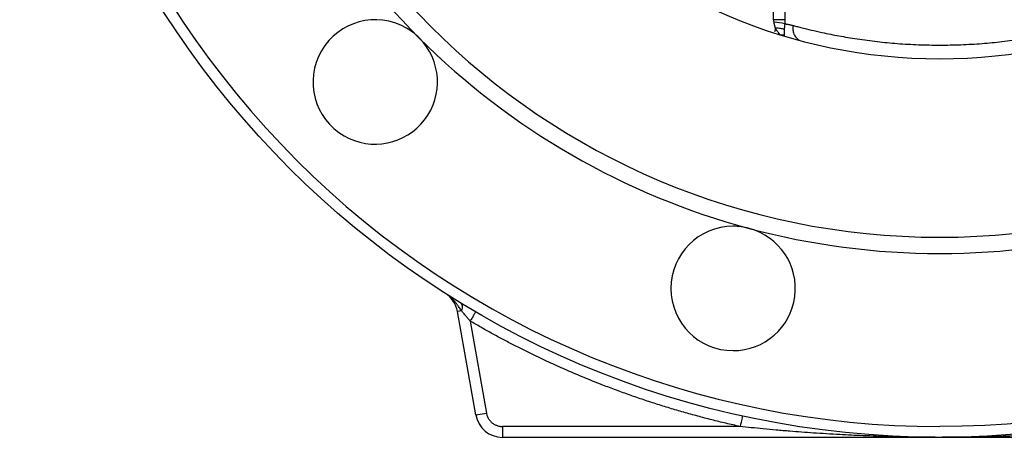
# Model space of a CAD drawing. Header units: millimetres. Extents: x 3 to 2091, y -59 to 1557.
# Tile 56 of 71: x 1721 to 1903, y 390 to 467. Entities that reach past the tile are written whole.
import ezdxf

# ---------------------------------------------------------------- set-up
doc = ezdxf.new("R2010")
doc.units = ezdxf.units.MM

msp = doc.modelspace()

# ---------------------------------------------------------------- linework, layer by layer
at = {"color": 7, "linetype": 'Continuous', "lineweight": 25}
for p, q in [((1860.21, 466.74), (1860.21, 478.68)), ((1862.29, 477.06), (1862.29, 466.74)), ((1862.29, 466.74), (1860.21, 466.74)), ((1802.52, 412.92), (1801.79, 412.79)), ((1805.16, 393.65), (1801.79, 412.79)), ((1804.13, 411), (1807.13, 393.99)), ((1805.16, 393.65), (1807.13, 393.99)), ((1854.01, 391.51), (1810.09, 391.51)), ((1810.09, 391.51), (1810.09, 389.51)), ((1890.89, 389.51), (1810.09, 389.51)), ((1971.7, 389.51), (1890.89, 389.51))]:
    msp.add_line(p, q, dxfattribs=at)
msp.add_circle((1890.89, 559.51), 170, dxfattribs=at)
for centre, radius, start, end in [((1890.89, 559.51), 133, 90, 270), ((1890.89, 559.51), 133, 270, 90), ((1890.89, 559.51), 100, 90, 270), ((1890.89, 559.51), 100, 270, 90), ((1890.89, 559.51), 136, 195, 225), ((1786.59, 455.22), 11.5, 60, 240), ((1859.43, 455.01), 11.3, 75.5135, 85.6764), ((1786.59, 455.22), 11.5, 44.9999, 60), ((1786.59, 455.22), 11.5, 240, 44.9999), ((1890.89, 559.51), 136, 225, 255), ((1852.72, 417.04), 11.5, 90, 270), ((1852.72, 417.04), 11.5, 74.9999, 90), ((1852.72, 417.04), 11.5, 270, 74.9999), ((1890.89, 559.51), 136, 255, 270), ((1890.89, 559.51), 136, 270, 285), ((1796.86, 411.92), 5, 10, 57.4998), ((1810.09, 394.51), 5, 190, 270)]:
    msp.add_arc(centre, radius, start, end, dxfattribs=at)
for points, knots in [([(1890.89, 727.51), (1846.34, 727.51), (1803.6, 709.81), (1740.59, 646.8), (1722.89, 604.07), (1722.89, 514.96), (1740.59, 472.22), (1803.6, 409.21), (1846.34, 391.51), (1890.89, 391.51)], [0, 0, 0, 0, 0.25, 0.25, 0.5, 0.5, 0.75, 0.75, 1, 1, 1, 1]), ([(1890.89, 727.51), (1935.45, 727.51), (1978.18, 709.81), (2041.19, 646.8), (2058.89, 604.07), (2058.89, 514.96), (2041.19, 472.22), (1978.18, 409.21), (1935.45, 391.51), (1890.89, 391.51)], [0, 0, 0, 0, 0.25, 0.25, 0.5, 0.5, 0.75, 0.75, 1, 1, 1, 1]), ([(1860.28, 466.28), (1860.28, 466.31), (1860.27, 466.39), (1860.25, 466.5), (1860.23, 466.62), (1860.22, 466.7), (1860.21, 466.74)], [0, 0, 0, 0, 0.2413049, 0.4882935, 0.7411402, 1, 1, 1, 1]), ([(1860.57, 465.14), (1860.55, 465.2), (1860.51, 465.31), (1860.45, 465.47), (1860.4, 465.64), (1860.36, 465.8), (1860.32, 465.96), (1860.3, 466.12), (1860.29, 466.22), (1860.28, 466.28)], [0, 0, 0, 0, 0.156692, 0.308673, 0.455989, 0.598697, 0.73687, 0.870601, 1, 1, 1, 1]), ([(1862.26, 465.95), (1862.25, 465.9), (1862.24, 465.81), (1862.22, 465.67), (1862.21, 465.54), (1862.2, 465.4), (1862.19, 465.27), (1862.18, 465.15), (1862.18, 465.02), (1862.18, 464.95), (1862.18, 464.91)], [0, 0, 0, 0, 0.125154, 0.250324, 0.375489, 0.500617, 0.625673, 0.750617, 0.875407, 1, 1, 1, 1]), ([(1862.29, 466.74), (1862.29, 466.67), (1862.29, 466.54), (1862.28, 466.34), (1862.27, 466.14), (1862.26, 466.01), (1862.26, 465.95)], [0, 0, 0, 0, 0.253613, 0.504584, 0.75326, 1, 1, 1, 1]), ([(1862.26, 465.95), (1862.32, 465.95), (1862.44, 465.94), (1862.63, 465.92), (1862.83, 465.89), (1863.05, 465.85), (1863.27, 465.8), (1863.51, 465.75), (1863.67, 465.71), (1863.75, 465.68)], [0, 0, 0, 0, 0.127283, 0.25966, 0.397196, 0.539949, 0.68797, 0.841307, 1, 1, 1, 1]), ([(1862.18, 464.91), (1861.99, 464.99), (1861.75, 465.06), (1861.2, 465.14), (1860.89, 465.16), (1860.57, 465.14)], [0, 0, 0, 0, 0.5, 0.5, 1, 1, 1, 1]), ([(1861.44, 463.91), (1861.38, 463.97), (1861.3, 464.06), (1861.18, 464.21), (1861.08, 464.34), (1860.95, 464.51), (1860.82, 464.7), (1860.68, 464.92), (1860.61, 465.07), (1860.57, 465.14)], [0, 0, 0, 0, 0.170646, 0.249992, 0.378919, 0.499989, 0.674262, 0.840875, 1, 1, 1, 1]), ([(1862.18, 464.91), (1862.17, 464.86), (1862.17, 464.77), (1862.17, 464.65), (1862.17, 464.53), (1862.18, 464.42), (1862.18, 464.3), (1862.18, 464.17), (1862.18, 464.05), (1862.18, 463.93), (1862.18, 463.85), (1862.17, 463.82)], [0, 0, 0, 0, 0.101903, 0.202914, 0.302981, 0.40206, 0.500115, 0.626068, 0.750144, 0.880837, 1, 1, 1, 1]), ([(1863.75, 465.68), (1863.72, 465.42), (1863.72, 465.14), (1863.79, 464.6), (1863.86, 464.33), (1864.06, 463.85), (1864.19, 463.63), (1864.5, 463.26), (1864.67, 463.11), (1864.85, 463)], [0, 0, 0, 0, 0.25, 0.25, 0.5, 0.5, 0.75, 0.75, 1, 1, 1, 1]), ([(1863.75, 465.68), (1863.86, 465.66), (1864.08, 465.6), (1864.44, 465.5), (1864.83, 465.4), (1865.27, 465.29), (1865.76, 465.16), (1866.68, 464.94), (1867.79, 464.67), (1869.3, 464.34), (1870.68, 464.05), (1872.82, 463.64), (1875.66, 463.16), (1879.28, 462.68), (1883.07, 462.31), (1886.93, 462.09), (1889.58, 462.04), (1892.2, 462.04), (1894.84, 462.09), (1898.7, 462.31), (1902.5, 462.68), (1906.12, 463.16), (1908.96, 463.64), (1911.1, 464.05), (1912.48, 464.34), (1913.99, 464.67), (1915.19, 464.96), (1916.26, 465.22), (1916.94, 465.39), (1917.52, 465.55), (1917.87, 465.64), (1918.03, 465.68)], [0, 0, 0, 0, 0.008424, 0.017643, 0.027657, 0.038467, 0.050072, 0.062473, 0.103292, 0.124947, 0.158105, 0.187429, 0.249889, 0.314416, 0.374841, 0.437916, 0.499844, 0.500001, 0.561901, 0.625, 0.685458, 0.749998, 0.812487, 0.841845, 0.874993, 0.896621, 0.937507, 0.955816, 0.972334, 0.987062, 1, 1, 1, 1]), ([(1802.52, 412.92), (1802.45, 413.02), (1802.32, 413.22), (1802.11, 413.52), (1801.87, 413.87), (1801.57, 414.27), (1801.23, 414.68), (1800.85, 415.09), (1800.47, 415.45), (1800.03, 415.81), (1799.73, 416.02), (1799.55, 416.14)], [0, 0, 0, 0, 0.079485, 0.162815, 0.249974, 0.369676, 0.499954, 0.617216, 0.749988, 0.855246, 1, 1, 1, 1]), ([(1802.33, 414.41), (1802.4, 414.36), (1802.47, 414.29), (1802.58, 414.1), (1802.62, 413.98), (1802.66, 413.71), (1802.65, 413.56), (1802.61, 413.24), (1802.57, 413.08), (1802.52, 412.92)], [0, 0, 0, 0, 0.25, 0.25, 0.5, 0.5, 0.75, 0.75, 1, 1, 1, 1]), ([(1804.13, 411), (1804.09, 411.05), (1804, 411.16), (1803.86, 411.32), (1803.7, 411.51), (1803.51, 411.73), (1803.28, 412.01), (1803.02, 412.32), (1802.75, 412.63), (1802.59, 412.83), (1802.52, 412.92)], [0, 0, 0, 0, 0.083344, 0.166733, 0.250167, 0.375762, 0.499965, 0.687565, 0.854205, 1, 1, 1, 1]), ([(1805.14, 412.72), (1805.14, 412.72), (1805.12, 412.69), (1805.02, 412.52), (1804.95, 412.39), (1804.75, 412.05), (1804.63, 411.84), (1804.38, 411.42), (1804.25, 411.2), (1804.13, 411)], [0, 0, 0, 0, 0.25, 0.25, 0.5, 0.5, 0.75, 0.75, 1, 1, 1, 1]), ([(1854.01, 391.51), (1853.58, 391.61), (1852.7, 391.8), (1851.39, 392.11), (1850.08, 392.42), (1848.78, 392.75), (1847.47, 393.08), (1846.17, 393.43), (1844.88, 393.78), (1843.59, 394.14), (1842.3, 394.52), (1841.01, 394.9), (1839.73, 395.3), (1838.45, 395.7), (1837.17, 396.12), (1835.89, 396.54), (1834.62, 396.98), (1833.35, 397.42), (1832.09, 397.88), (1830.83, 398.34), (1829.57, 398.82), (1827.68, 399.54), (1825.18, 400.55), (1822.09, 401.86), (1819.02, 403.24), (1816.31, 404.52), (1813.97, 405.67), (1811.97, 406.68), (1809.99, 407.72), (1808.02, 408.79), (1806.07, 409.88), (1804.78, 410.62), (1804.13, 411)], [0, 0, 0, 0, 0.025043, 0.050073, 0.07509, 0.100097, 0.125094, 0.150084, 0.175068, 0.200048, 0.225024, 0.249999, 0.274974, 0.29995, 0.32493, 0.349914, 0.374905, 0.399903, 0.42491, 0.449928, 0.474959, 0.500003, 0.562606, 0.625188, 0.687772, 0.750383, 0.791996, 0.833596, 0.875189, 0.916783, 0.958384, 1, 1, 1, 1]), ([(1807.13, 393.99), (1807.14, 393.94), (1807.16, 393.83), (1807.21, 393.66), (1807.26, 393.5), (1807.32, 393.35), (1807.39, 393.19), (1807.53, 392.93), (1807.77, 392.59), (1808.15, 392.2), (1808.59, 391.89), (1809.03, 391.7), (1809.42, 391.58), (1809.75, 391.52), (1809.97, 391.52), (1810.09, 391.51)], [0, 0, 0, 0, 0.0405853, 0.080919, 0.1211298, 0.1613474, 0.2017014, 0.2423203, 0.3711217, 0.500047, 0.6288485, 0.7577738, 0.838662, 0.9190579, 1, 1, 1, 1]), ([(1854.44, 393.47), (1854.44, 393.47), (1854.4, 393.26), (1854.24, 392.53), (1854.13, 392.03), (1854.01, 391.51)], [0, 0, 0, 0, 0.5, 0.5, 1, 1, 1, 1]), ([(1890.89, 389.51), (1890.32, 389.51), (1889.22, 389.52), (1887.64, 389.53), (1886.19, 389.54), (1884.87, 389.57), (1883.68, 389.59), (1882.63, 389.61), (1880.32, 389.67), (1876.93, 389.79), (1872.23, 390.01), (1867.72, 390.29), (1863.8, 390.58), (1860.72, 390.84), (1858.34, 391.06), (1856.12, 391.29), (1854.7, 391.44), (1854.01, 391.51)], [0, 0, 0, 0, 0.046347, 0.089167, 0.128458, 0.164222, 0.196458, 0.225166, 0.250346, 0.384022, 0.50059, 0.632786, 0.750583, 0.819345, 0.883834, 0.944052, 1, 1, 1, 1]), ([(1927.77, 391.51), (1927.38, 391.47), (1926.6, 391.39), (1925.39, 391.26), (1924.13, 391.13), (1922.81, 391.01), (1921.45, 390.88), (1920.03, 390.76), (1917.62, 390.55), (1914.06, 390.29), (1909.55, 390.01), (1904.85, 389.79), (1900.99, 389.65), (1897.53, 389.57), (1894.45, 389.52), (1892.16, 389.52), (1890.89, 389.51)], [0, 0, 0, 0, 0.031452, 0.064297, 0.098534, 0.134165, 0.171189, 0.209607, 0.249419, 0.367284, 0.499412, 0.616037, 0.749656, 0.813793, 0.897241, 1, 1, 1, 1])]:
    msp.add_open_spline(points, degree=3, knots=knots, dxfattribs=at)
at = {"color": 8, "linetype": 'Continuous', "lineweight": 25}
msp.add_open_spline([(1860.57, 465.14), (1860.5, 464.91), (1860.41, 464.65), (1860.36, 464.47), (1860.35, 464.46)], degree=3, knots=[0, 0, 0, 0, 0.928634, 1, 1, 1, 1], dxfattribs=at)
at = {"color": 7, "linetype": 'Continuous', "lineweight": 25}
msp.add_open_spline([(1862.17, 463.82), (1861.95, 463.88), (1861.7, 463.91), (1861.44, 463.91)], degree=3, dxfattribs=at)

doc.saveas('drawing.dxf')
